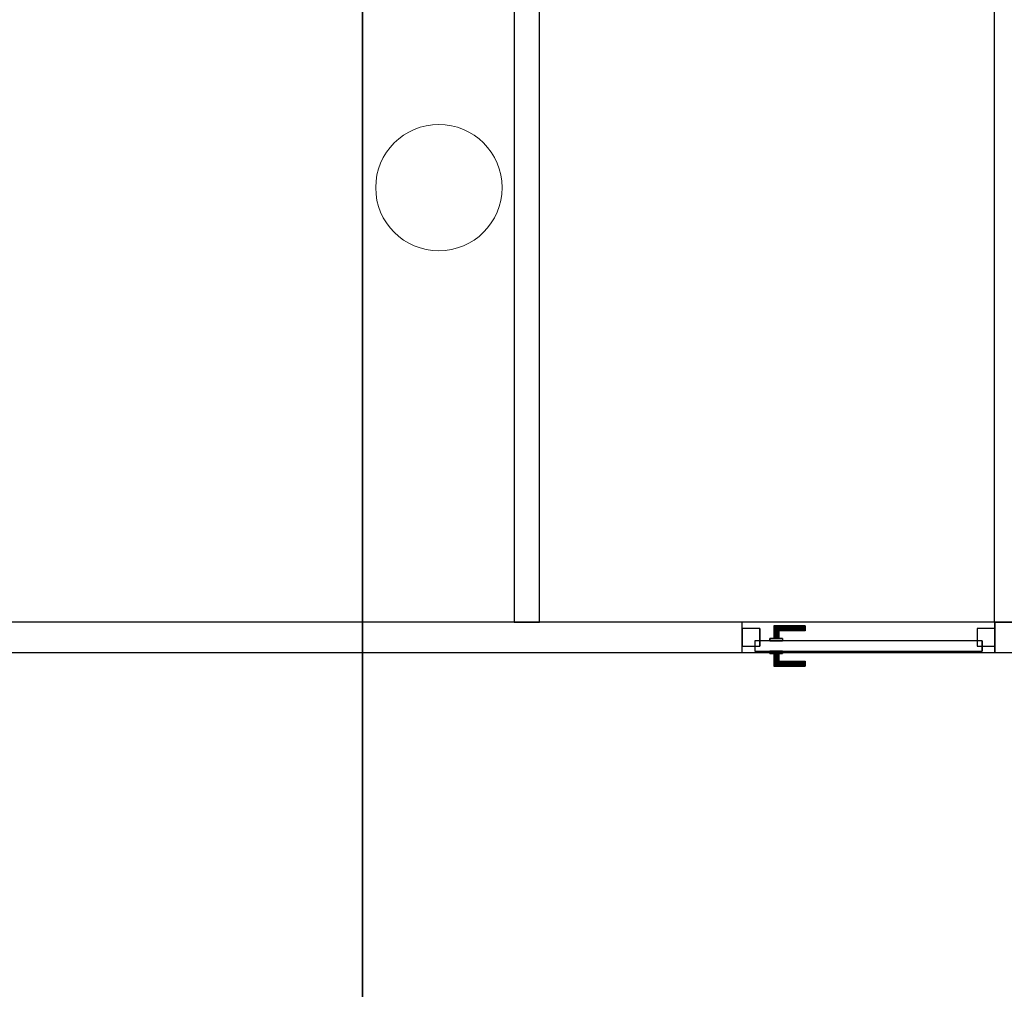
# Model space of a CAD drawing. Header units: metres. Extents: x 391.1 to 430.4, y 12.7 to 28.4.
# Tile 32 of 165: x 399.4 to 403.3, y 20.7 to 24.5. Entities that reach past the tile are written whole.
import ezdxf

# ---------------------------------------------------------------- set-up
doc = ezdxf.new("R2010")
doc.units = ezdxf.units.M
doc.layers.add('01_CARPINTERIA', color=5, linetype='Continuous', lineweight=25, true_color=0x0000ff)
doc.layers.add('01_SUELOS', color=7, linetype='Continuous', lineweight=25, true_color=0x007f00)
for name, color, linetype, lineweight in [('A-COLS-____-MCUT', 7, 'Continuous', 18), ('A-COLS-____-OTLN', 7, 'Continuous', 18), ('A-GENM-____-OTLN', 7, 'Continuous', 18), ('A-WALL-____-MCUT', 7, 'Continuous', 25), ('A-WALL-____-OTLN', 7, 'Continuous', 25)]:
    doc.layers.add(name, color=color, linetype=linetype, lineweight=lineweight)

# ---------------------------------------------------------------- blocks, each defined once
blk = doc.blocks.new('Family - Forjat PS-1-153576-02_TEL_P0')
at = {"layer": '01_SUELOS', "color": 9, "true_color": 0xaad4aa}
for p, q in [((9.3567, 0), (9.3567, 14.0532)), ((9.3567, 14.0532), (9.3567, 0))]:
    blk.add_line(p, q, dxfattribs=at)
blk = doc.blocks.new('Family - LONDR55-XX_ZZ-ARQ-CAA-M3D-Londres55-155386-02_TEL_P0')
at = {"layer": '01_CARPINTERIA', "color": 161, "true_color": 0xaaaaff}
for p, q in [((0.7499, 0.1487), (0.7499, 0.15)), ((0.7499, 0.15), (0.7499, 0.1487)), ((0.8749, 0.15), (0.7499, 0.15)), ((0.7499, 0.145), (0.7499, 0.1487)), ((0.7499, 0.1487), (0.7499, 0.145)), ((0.8736, 0.1487), (0.7499, 0.1487)), ((0.8736, 0.1487), (0.7499, 0.1487)), ((0.7499, 0.14), (0.7499, 0.145)), ((0.7499, 0.145), (0.7499, 0.14)), ((0.8699, 0.145), (0.7499, 0.145)), ((0.8699, 0.145), (0.7499, 0.145)), ((0.7499, 0.135), (0.7499, 0.14)), ((0.7499, 0.14), (0.7499, 0.135)), ((0.7499, 0.14), (0.8649, 0.14)), ((0.8649, 0.14), (0.7499, 0.14)), ((0.7499, 0.135), (0.7499, 0.1313)), ((0.7499, 0.1313), (0.7499, 0.135)), ((0.8599, 0.135), (0.7499, 0.135)), ((0.8599, 0.135), (0.7499, 0.135)), ((0.7499, 0.1313), (0.7499, 0.13)), ((0.7499, 0.13), (0.7499, 0.1313)), ((0.8563, 0.1313), (0.7499, 0.1313)), ((0.8563, 0.1313), (0.7499, 0.1313)), ((0.8549, 0.13), (0.7499, 0.13)), ((0.8549, 0.13), (0.8563, 0.1313)), ((0.8563, 0.1313), (0.8549, 0.13)), ((0.8549, 0.1), (0.8549, 0.13)), ((0.8563, 0.1313), (0.8599, 0.135)), ((0.8599, 0.135), (0.8563, 0.1313)), ((0.8563, 0.1), (0.8563, 0.1313)), ((0.8563, 0.1), (0.8563, 0.1313)), ((0.8599, 0.135), (0.8649, 0.14)), ((0.8649, 0.14), (0.8599, 0.135)), ((0.8599, 0.1), (0.8599, 0.135)), ((0.8599, 0.1), (0.8599, 0.135)), ((0.8699, 0.145), (0.8649, 0.14)), ((0.8649, 0.14), (0.8699, 0.145)), ((0.8649, 0.14), (0.8649, 0.1)), ((0.8649, 0.1), (0.8649, 0.14)), ((0.8736, 0.1487), (0.8699, 0.145)), ((0.8699, 0.145), (0.8736, 0.1487)), ((0.8699, 0.1), (0.8699, 0.145)), ((0.8699, 0.1), (0.8699, 0.145)), ((0.8749, 0.15), (0.8736, 0.1487)), ((0.8736, 0.1487), (0.8749, 0.15)), ((0.8736, 0.1), (0.8736, 0.1487)), ((0.8736, 0.1), (0.8736, 0.1487)), ((0.8749, 0.1), (0.8749, 0.15)), ((0.9499, 0.09), (0.05, 0.09)), ((0.05, 0.09), (0.05, 0.05)), ((0.9499, 0.09), (0.05, 0.09)), ((0.05, 0.05), (0.05, 0.09)), ((0.8899, 0.1), (0.8399, 0.1)), ((0.8399, 0.1), (0.8899, 0.1)), ((0.8399, 0.09), (0.8399, 0.1)), ((0.8399, 0.09), (0.8399, 0.1)), ((0.8899, 0.09), (0.8399, 0.09)), ((0.8399, 0.09), (0.8899, 0.09)), ((0.8563, 0.1), (0.8549, 0.1)), ((0.8549, 0.1), (0.8563, 0.1)), ((0.8599, 0.1), (0.8563, 0.1)), ((0.8563, 0.1), (0.8599, 0.1)), ((0.8649, 0.1), (0.8599, 0.1)), ((0.8599, 0.1), (0.8649, 0.1)), ((0.8699, 0.1), (0.8649, 0.1)), ((0.8649, 0.1), (0.8699, 0.1)), ((0.8699, 0.1), (0.8736, 0.1)), ((0.8736, 0.1), (0.8699, 0.1)), ((0.8736, 0.1), (0.8749, 0.1)), ((0.8749, 0.1), (0.8736, 0.1)), ((0.8899, 0.09), (0.8899, 0.1)), ((0.8899, 0.1), (0.8899, 0.09)), ((0.9499, 0.05), (0.9499, 0.09)), ((0.9499, 0.05), (0.9499, 0.09)), ((0.07, 0.07), (0, 0.07)), ((0, 0.07), (0, 0)), ((0.07, 0.07), (0, 0.07)), ((0, 0), (0, 0.07)), ((0.05, 0.05), (0.9499, 0.05)), ((0.05, 0.05), (0.9499, 0.05)), ((0.07, 0), (0.07, 0.07)), ((0.07, 0), (0.07, 0.07)), ((0.8399, 0.05), (0.8899, 0.05)), ((0.8899, 0.05), (0.8399, 0.05)), ((0.8399, 0.04), (0.8399, 0.05)), ((0.8399, 0.04), (0.8399, 0.05)), ((0.8399, 0.04), (0.8899, 0.04)), ((0.8899, 0.04), (0.8399, 0.04)), ((0.8563, 0.04), (0.8549, 0.04)), ((0.8549, 0.04), (0.8563, 0.04)), ((0.8549, 0.01), (0.8549, 0.04)), ((0.8599, 0.04), (0.8563, 0.04)), ((0.8563, 0.04), (0.8599, 0.04)), ((0.8563, 0.0087), (0.8563, 0.04)), ((0.8563, 0.0087), (0.8563, 0.04)), ((0.8599, 0.04), (0.8649, 0.04)), ((0.8649, 0.04), (0.8599, 0.04)), ((0.8599, 0.005), (0.8599, 0.04)), ((0.8599, 0.005), (0.8599, 0.04)), ((0.8649, 0.04), (0.8699, 0.04)), ((0.8699, 0.04), (0.8649, 0.04)), ((0.8649, 0.04), (0.8649, 0)), ((0.8649, 0), (0.8649, 0.04)), ((0.8699, 0.04), (0.8736, 0.04)), ((0.8736, 0.04), (0.8699, 0.04)), ((0.8699, -0.005), (0.8699, 0.04)), ((0.8699, -0.005), (0.8699, 0.04)), ((0.8736, 0.04), (0.8749, 0.04)), ((0.8749, 0.04), (0.8736, 0.04)), ((0.8736, -0.0087), (0.8736, 0.04)), ((0.8736, -0.0087), (0.8736, 0.04)), ((0.8749, -0.01), (0.8749, 0.04)), ((0.8899, 0.04), (0.8899, 0.05)), ((0.8899, 0.05), (0.8899, 0.04)), ((0.9999, 0.07), (0.9299, 0.07)), ((0.9299, 0.07), (0.9299, 0)), ((0.9999, 0.07), (0.9299, 0.07)), ((0.9299, 0), (0.9299, 0.07)), ((0.9999, 0), (0.9999, 0.07)), ((0.9999, 0), (0.9999, 0.07)), ((0, 0), (0.07, 0)), ((0, 0), (0.07, 0)), ((0.7499, 0.0087), (0.7499, 0.01)), ((0.7499, 0.01), (0.7499, 0.0087)), ((0.7499, 0.01), (0.8549, 0.01)), ((0.7499, 0.005), (0.7499, 0.0087)), ((0.7499, 0.0087), (0.7499, 0.005)), ((0.7499, 0.0087), (0.8563, 0.0087)), ((0.7499, 0.0087), (0.8563, 0.0087)), ((0.7499, 0), (0.7499, 0.005)), ((0.7499, 0.005), (0.7499, 0)), ((0.7499, 0.005), (0.8599, 0.005)), ((0.7499, 0.005), (0.8599, 0.005)), ((0.7499, -0.005), (0.7499, 0)), ((0.8649, 0), (0.7499, 0)), ((0.7499, 0), (0.8649, 0)), ((0.8563, 0.0087), (0.8549, 0.01)), ((0.8549, 0.01), (0.8563, 0.0087)), ((0.8599, 0.005), (0.8563, 0.0087)), ((0.8563, 0.0087), (0.8599, 0.005)), ((0.8649, 0), (0.8599, 0.005)), ((0.8599, 0.005), (0.8649, 0)), ((0.9299, 0), (0.9999, 0)), ((0.9299, 0), (0.9999, 0)), ((0.7499, 0), (0.7499, -0.005)), ((0.7499, -0.005), (0.7499, -0.0087)), ((0.7499, -0.0087), (0.7499, -0.005)), ((0.7499, -0.005), (0.8699, -0.005)), ((0.7499, -0.005), (0.8699, -0.005)), ((0.7499, -0.0087), (0.7499, -0.01)), ((0.7499, -0.01), (0.7499, -0.0087)), ((0.7499, -0.0087), (0.8736, -0.0087)), ((0.7499, -0.0087), (0.8736, -0.0087)), ((0.7499, -0.01), (0.8749, -0.01)), ((0.8649, 0), (0.8699, -0.005)), ((0.8699, -0.005), (0.8649, 0)), ((0.8699, -0.005), (0.8736, -0.0087)), ((0.8736, -0.0087), (0.8699, -0.005)), ((0.8736, -0.0087), (0.8749, -0.01)), ((0.8749, -0.01), (0.8736, -0.0087))]:
    blk.add_line(p, q, dxfattribs=at)
blk = doc.blocks.new('Family - Porta PB-155387-02_TEL_P0')
blk.add_blockref('Family - LONDR55-XX_ZZ-ARQ-CAA-M3D-Londres55-155386-02_TEL_P0', (0, 0))
blk = doc.blocks.new('Family - Envans PB-155461-02_TEL_P0')
at = {"layer": 'A-WALL-____-MCUT', "color": 253, "true_color": 0xaaaaaa}
for p, q in [((2.49, 0.1), (0, 0.1)), ((0, 0.1), (0, 0)), ((2.49, 0), (2.49, 0.1)), ((3.6199, 0.1), (3.6199, 0)), ((6.1231, 0.1), (3.6199, 0.1)), ((6.1231, 0), (6.1231, 0.1)), ((0, 0), (2.49, 0)), ((3.6199, 0), (6.1231, 0))]:
    blk.add_line(p, q, dxfattribs=at)
at = {"layer": 'A-WALL-____-OTLN', "color": 253, "true_color": 0xaaaaaa}
for p, q in [((6.1231, 0.1), (0, 0.1)), ((0, 0.1), (0, 0)), ((3.6199, 0.1), (2.49, 0.1)), ((2.49, 0.1), (2.49, 0)), ((3.6199, 0.1), (3.6199, 0)), ((6.1231, 0), (6.1231, 0.1)), ((0, 0), (6.1231, 0)), ((2.49, 0), (3.6199, 0))]:
    blk.add_line(p, q, dxfattribs=at)
at = {"layer": 'A-WALL-____-OTLN', "color": 253, "lineweight": 18, "true_color": 0xaaaaaa}
blk.add_line((-0.0009, 0), (6.1231, 0), dxfattribs=at)
blk = doc.blocks.new('Family - Pilar PB-155553-02_TEL_P0')
at = {"layer": 'A-COLS-____-MCUT', "color": 253, "true_color": 0xaaaaaa}
for start, end in [(360, 180), (180, 360)]:
    blk.add_arc((0.25, 0.25), 0.25, start, end, dxfattribs=at)
at = {"layer": 'A-COLS-____-OTLN', "color": 253, "true_color": 0xaaaaaa}
for start, end in [(360, 180), (180, 360)]:
    blk.add_arc((0.25, 0.25), 0.25, start, end, dxfattribs=at)
blk = doc.blocks.new('Family - Envans PB-155636-02_TEL_P0')
at = {"layer": 'A-WALL-____-MCUT', "color": 253, "true_color": 0xaaaaaa}
for p, q in [((2.551, 0.1), (0, 0.1)), ((0, 0.1), (0, 0)), ((2.551, 0), (2.551, 0.1)), ((3.59, 0.1), (3.59, 0)), ((5.9575, 0.1), (3.59, 0.1)), ((5.9575, 0), (5.9575, 0.1)), ((0, 0), (2.551, 0)), ((3.59, 0), (5.9575, 0))]:
    blk.add_line(p, q, dxfattribs=at)
at = {"layer": 'A-WALL-____-OTLN', "color": 253, "true_color": 0xaaaaaa}
for p, q in [((5.9575, 0.1), (0, 0.1)), ((0, 0.1), (0, 0)), ((3.59, 0.1), (2.551, 0.1)), ((2.551, 0.1), (2.551, 0)), ((3.59, 0.1), (3.59, 0)), ((5.9575, 0), (5.9575, 0.1)), ((0, 0), (5.9575, 0)), ((2.551, 0), (3.59, 0))]:
    blk.add_line(p, q, dxfattribs=at)
at = {"layer": 'A-WALL-____-OTLN', "color": 253, "lineweight": 18, "true_color": 0xaaaaaa}
blk.add_line((-0.0988, 0), (5.9375, 0), dxfattribs=at)
blk = doc.blocks.new('Family - Envans PB-155875-02_TEL_P0')
at = {"layer": 'A-WALL-____-MCUT', "color": 253, "true_color": 0xaaaaaa}
for p, q in [((3.2522, 0.12), (0, 0.12)), ((3.2522, 0), (3.2522, 0.12)), ((4.2521, 0.12), (4.2521, 0)), ((4.35, 0.12), (4.2521, 0.12)), ((0, 0), (3.2522, 0)), ((4.2521, 0), (4.35, 0))]:
    blk.add_line(p, q, dxfattribs=at)
at = {"layer": 'A-WALL-____-OTLN', "color": 253, "true_color": 0xaaaaaa}
for p, q in [((4.35, 0.12), (0, 0.12)), ((3.2522, 0), (3.2522, 0.12)), ((4.2521, 0.12), (3.2522, 0.12)), ((4.2521, 0), (4.2521, 0.12)), ((0, 0), (4.35, 0)), ((3.2522, 0), (4.2521, 0))]:
    blk.add_line(p, q, dxfattribs=at)
at = {"layer": 'A-WALL-____-OTLN', "color": 253, "lineweight": 18, "true_color": 0xaaaaaa}
blk.add_line((0, 0), (4.35, 0), dxfattribs=at)
blk = doc.blocks.new('Family - Vano de puerta PB-155877-02_TEL_P0')
at = {"layer": 'A-GENM-____-OTLN', "color": 253, "true_color": 0xaaaaaa}
for p, q in [((402.2587, 22.1408), (402.2587, 22.0208)), ((403.2586, 22.1408), (402.2587, 22.1408)), ((402.2587, 22.1408), (402.2587, 22.0208)), ((402.2587, 22.1408), (403.2586, 22.1408)), ((403.2586, 22.0208), (403.2586, 22.1408)), ((403.2586, 22.1408), (403.2586, 22.0208)), ((402.2587, 22.0208), (403.2586, 22.0208)), ((403.2586, 22.0208), (402.2587, 22.0208))]:
    blk.add_line(p, q, dxfattribs=at)
blk = doc.blocks.new('LONDR55-XX_ZZ-ARQ-CAA-M3D-Londres55_ifc-1-02_TEL_P0')
at = {"layer": '01_CARPINTERIA', "color": 253, "lineweight": 18, "true_color": 0xaaaaaa, "rotation": 180}
blk.add_blockref('Family - Porta PB-155387-02_TEL_P0', (403.2586, 22.1158), dxfattribs=at)
at = {"layer": '01_SUELOS', "color": 253, "lineweight": 18, "true_color": 0xaaaaaa}
blk.add_blockref('Family - Forjat PS-1-153576-02_TEL_P0', (391.3997, 14.1806), dxfattribs=at)
at = {"layer": 'A-COLS-____-OTLN', "color": 253, "lineweight": 18, "true_color": 0xaaaaaa}
blk.add_blockref('Family - Pilar PB-155553-02_TEL_P0', (400.8088, 23.6097), dxfattribs=at)
at = {"layer": 'A-GENM-____-OTLN', "color": 253, "lineweight": 18, "true_color": 0xaaaaaa}
blk.add_blockref('Family - Vano de puerta PB-155877-02_TEL_P0', (0, 0), dxfattribs=at)
at = {"layer": 'A-WALL-____-OTLN', "color": 253, "lineweight": 18, "true_color": 0xaaaaaa, "rotation": 90}
for name, p in [('Family - Envans PB-155461-02_TEL_P0', (401.4564, 22.1408)), ('Family - Envans PB-155636-02_TEL_P0', (403.3564, 22.1408))]:
    blk.add_blockref(name, p, dxfattribs=at)
at = {"layer": 'A-WALL-____-OTLN', "color": 253, "lineweight": 18, "true_color": 0xaaaaaa}
blk.add_blockref('Family - Envans PB-155875-02_TEL_P0', (399.0064, 22.0208), dxfattribs=at)

msp = doc.modelspace()

# ---------------------------------------------------------------- block references
at = {"lineweight": 5}
msp.add_blockref('LONDR55-XX_ZZ-ARQ-CAA-M3D-Londres55_ifc-1-02_TEL_P0', (0, 0), dxfattribs=at)

doc.saveas('drawing.dxf')
